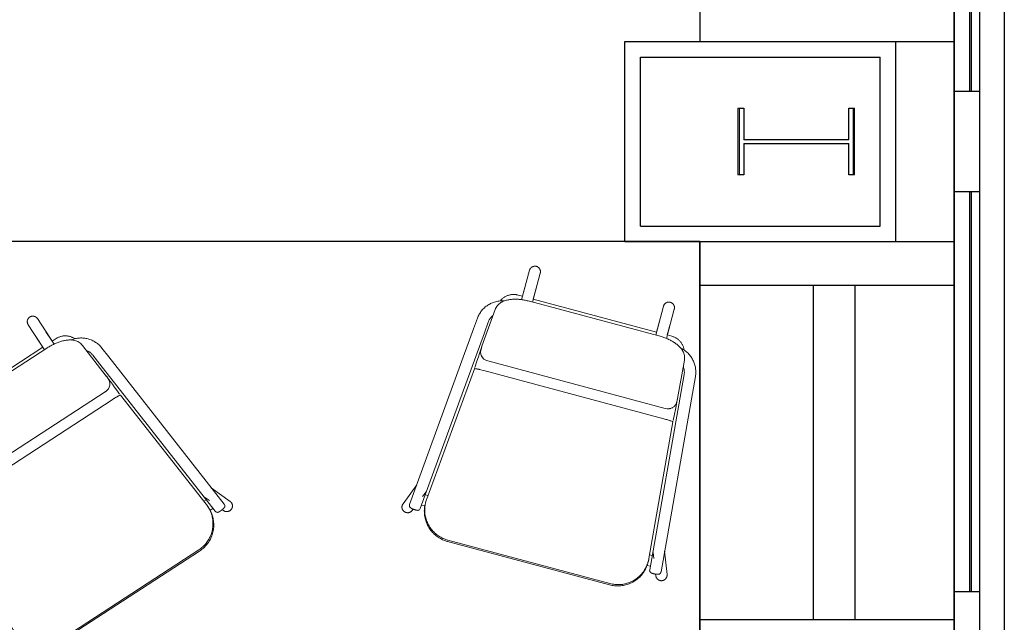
# Model space of a CAD drawing. Header units: inches. Extents: x -1 to 4727, y -3 to 1727.
# Tile 152 of 163: x 4609 to 4727, y 684 to 757. Entities that reach past the tile are written whole.
import ezdxf

# ---------------------------------------------------------------- set-up
doc = ezdxf.new("R2010")
doc.units = ezdxf.units.IN
doc.header["$LTSCALE"] = 42
doc.header["$MEASUREMENT"] = 0
doc.layers.get('0').update_dxf_attribs({"linetype": 'CONTINUOUS'})
for name, color, linetype in [('A-GLAZ', 8, 'CONTINUOUS'), ('A-WALL', 7, 'CONTINUOUS'), ('I-FURN-CHAR', 9, 'CONTINUOUS'), ('S-COLS', 7, 'CONTINUOUS'), ('triGrossAreaLayer', 7, 'CONTINUOUS'), ('triMeasuredGrossAreaLayer', 7, 'CONTINUOUS'), ('triSpaceLayer', 7, 'CONTINUOUS')]:
    doc.layers.add(name, color=color, linetype=linetype)

# ---------------------------------------------------------------- blocks, each defined once
blk = doc.blocks.new('Hightower_FOR NOW_Chair - Hightower_FOR NOW_Chair Gold-1436745-FURNITURE PLAN - FLOOR 09 - EAST')
at = {"lineweight": 9}
for p, q in [((3.16, 13.67), (-16.96, 13.67)), ((3.16, 13.5), (-16.96, 13.5)), ((-23.29, 10.67), (-22.26, 8.06)), ((-21.95, 10.96), (-22.03, 11.17)), ((-19.18, -11.66), (-21.14, 10.69)), ((7.34, 10.69), (5.38, -11.66)), ((8.23, 11.17), (8.15, 10.96)), ((8.46, 8.06), (9.49, 10.67)), ((-22.51, 10.57), (-22.51, 10.6)), ((-22.51, 10.57), (-20.55, -11.78)), ((-20.66, 10.25), (-21.1, 10.25)), ((-20.71, 9.92), (-20.71, 9.89)), ((-20.71, 9.76), (-20.71, 9.72)), ((-20.7, 9.56), (-20.69, 9.48)), ((6.75, -11.78), (8.71, 10.57)), ((7.3, 10.25), (6.86, 10.25)), ((6.89, 9.48), (6.9, 9.56)), ((6.91, 9.89), (6.91, 9.92)), ((6.91, 9.72), (6.91, 9.76)), ((8.71, 10.57), (8.71, 10.6)), ((-21, 8.57), (-21.27, 9.25)), ((-20.98, 8.93), (-20.66, 8.93)), ((-20.7, 9.39), (-19.21, -7.19)), ((5.41, -7.19), (6.9, 9.39)), ((6.85, 8.93), (7.18, 8.93)), ((7.47, 9.24), (7.2, 8.57)), ((-19.21, -7.19), (-19.18, -7.21)), ((-19.18, -7.21), (-19.1, -7.22)), ((-18.97, -7.23), (-18.88, -7.24)), ((-18.65, -7.25), (-18.58, -7.25)), ((-18.57, -7.25), (-18.44, -7.26)), ((-18.44, -7.26), (-18.38, -7.26)), ((-18.33, -7.26), (-18.08, -7.26)), ((-18.08, -7.26), (4.28, -7.26)), ((-18.08, -7.26), (4.28, -7.26)), ((4.28, -7.26), (4.53, -7.26)), ((4.57, -7.26), (4.64, -7.26)), ((4.78, -7.25), (4.85, -7.25)), ((5.08, -7.24), (5.17, -7.23)), ((5.3, -7.22), (5.38, -7.21)), ((5.38, -7.21), (5.41, -7.19)), ((-19.02, -9.27), (-19.05, -9.49)), ((-18.94, -9.06), (-19.02, -9.27)), ((-18.62, -8.72), (-18.8, -8.88)), ((-17.93, -8.51), (-18.17, -8.53)), ((4.12, -8.51), (-17.92, -8.51)), ((4.12, -8.51), (-17.92, -8.51)), ((4.37, -8.53), (4.12, -8.51)), ((4.61, -8.6), (4.39, -8.53)), ((4.5, -8.56), (4.41, -8.54)), ((5.1, -9), (5.05, -8.94)), ((5.21, -9.25), (5.14, -9.06)), ((5.21, -9.23), (5.19, -9.18)), ((5.25, -9.49), (5.22, -9.27)), ((-19.05, -9.49), (-19.05, -9.95)), ((-19.05, -9.95), (-19.05, -10.03)), ((-19.05, -10.03), (-18.65, -14.68)), ((4.85, -14.68), (5.25, -10.03)), ((5.25, -9.95), (5.25, -9.49)), ((5.25, -10.03), (5.25, -9.95)), ((-20.55, -11.78), (-20.43, -13.13)), ((-19.06, -13.01), (-19.18, -11.66)), ((5.38, -11.66), (5.26, -13.01)), ((6.63, -13.13), (6.75, -11.78)), ((-16.45, -17.08), (-15.88, -17.08)), ((-15.89, -16.64), (-15.89, -20.3)), ((-15.88, -17.08), (-15.88, -18.44)), ((-14.91, -16.72), (1.11, -16.72)), ((-14.56, -17.08), (0.76, -17.08)), ((-14.56, -18.45), (-14.56, -17.08)), ((-14.55, -20.3), (-14.55, -16.71)), ((0.75, -16.71), (0.75, -20.3)), ((0.75, -17.08), (0.75, -18.45)), ((2.08, -17.08), (2.65, -17.08)), ((2.08, -18.44), (2.08, -17.08)), ((2.09, -20.3), (2.09, -16.64))]:
    blk.add_line(p, q, dxfattribs=at)
at = {"lineweight": 9, "flags": 128}
for points in [[(-16.96, 13.67), (-17.11, 13.67), (-17.26, 13.66), (-17.41, 13.64), (-17.56, 13.62), (-17.71, 13.6), (-17.85, 13.56), (-18, 13.52), (-18.14, 13.48), (-18.28, 13.43), (-18.42, 13.37), (-18.56, 13.31), (-18.69, 13.25), (-18.83, 13.18), (-18.95, 13.1), (-19.08, 13.02), (-19.2, 12.93), (-19.32, 12.84), (-19.43, 12.74), (-19.55, 12.64), (-19.65, 12.53), (-19.75, 12.43), (-19.85, 12.31), (-19.95, 12.19), (-20.03, 12.07), (-20.12, 11.95), (-20.2, 11.82), (-20.27, 11.69), (-20.34, 11.56), (-20.4, 11.42), (-20.46, 11.28), (-20.51, 11.14), (-20.56, 11), (-20.6, 10.85), (-20.63, 10.71), (-20.66, 10.56), (-20.68, 10.41), (-20.7, 10.26), (-20.71, 10.11), (-20.71, 9.97), (-20.71, 9.92)], [(-16.96, 13.5), (-17.11, 13.5), (-17.26, 13.49), (-17.41, 13.47), (-17.56, 13.45), (-17.71, 13.43), (-17.85, 13.39), (-18, 13.36), (-18.14, 13.31), (-18.28, 13.26), (-18.42, 13.21), (-18.56, 13.14), (-18.69, 13.08), (-18.83, 13.01), (-18.95, 12.93), (-19.08, 12.85), (-19.2, 12.76), (-19.32, 12.67), (-19.43, 12.57), (-19.55, 12.47), (-19.65, 12.37), (-19.75, 12.26), (-19.85, 12.14), (-19.95, 12.03), (-20.03, 11.9), (-20.12, 11.78), (-20.2, 11.65), (-20.27, 11.52), (-20.34, 11.39), (-20.4, 11.25), (-20.46, 11.11), (-20.51, 10.97), (-20.56, 10.83), (-20.6, 10.69), (-20.63, 10.54), (-20.66, 10.39), (-20.68, 10.24), (-20.7, 10.1), (-20.71, 9.95), (-20.71, 9.8), (-20.71, 9.76)], [(6.91, 9.92), (6.91, 10.07), (6.9, 10.22), (6.89, 10.37), (6.86, 10.52), (6.84, 10.67), (6.8, 10.82), (6.77, 10.96), (6.72, 11.1), (6.67, 11.24), (6.62, 11.38), (6.55, 11.52), (6.49, 11.65), (6.42, 11.79), (6.34, 11.91), (6.26, 12.04), (6.17, 12.16), (6.08, 12.28), (5.98, 12.39), (5.88, 12.51), (5.77, 12.61), (5.66, 12.71), (5.55, 12.81), (5.43, 12.9), (5.31, 12.99), (5.19, 13.08), (5.06, 13.15), (4.93, 13.23), (4.8, 13.3), (4.66, 13.36), (4.52, 13.42), (4.38, 13.47), (4.24, 13.51), (4.09, 13.55), (3.95, 13.59), (3.8, 13.62), (3.65, 13.64), (3.5, 13.65), (3.35, 13.66), (3.2, 13.67), (3.16, 13.67)], [(6.91, 9.76), (6.91, 9.91), (6.9, 10.06), (6.89, 10.2), (6.86, 10.35), (6.84, 10.5), (6.8, 10.65), (6.77, 10.79), (6.72, 10.93), (6.67, 11.08), (6.62, 11.22), (6.55, 11.35), (6.49, 11.49), (6.42, 11.62), (6.34, 11.75), (6.26, 11.87), (6.17, 11.99), (6.08, 12.11), (5.98, 12.23), (5.88, 12.34), (5.77, 12.44), (5.66, 12.55), (5.55, 12.64), (5.43, 12.74), (5.31, 12.82), (5.19, 12.91), (5.06, 12.99), (4.93, 13.06), (4.8, 13.13), (4.66, 13.19), (4.52, 13.25), (4.38, 13.3), (4.24, 13.34), (4.09, 13.38), (3.95, 13.42), (3.8, 13.45), (3.65, 13.47), (3.5, 13.49), (3.35, 13.5), (3.2, 13.5), (3.16, 13.5)], [(-22.66, 11.6), (-22.69, 11.6), (-22.72, 11.59), (-22.74, 11.59), (-22.77, 11.59), (-22.8, 11.58), (-22.82, 11.58), (-22.85, 11.57), (-22.87, 11.56), (-22.9, 11.55), (-22.92, 11.54), (-22.95, 11.53), (-22.97, 11.52), (-23, 11.51), (-23.02, 11.49), (-23.04, 11.48), (-23.06, 11.46), (-23.09, 11.45), (-23.11, 11.43), (-23.13, 11.41), (-23.14, 11.39), (-23.16, 11.37), (-23.18, 11.35), (-23.2, 11.33), (-23.21, 11.31), (-23.23, 11.29), (-23.24, 11.26), (-23.26, 11.24), (-23.27, 11.22), (-23.28, 11.19), (-23.29, 11.17), (-23.3, 11.14), (-23.31, 11.11), (-23.31, 11.09), (-23.32, 11.06), (-23.33, 11.04), (-23.33, 11.01), (-23.33, 10.98), (-23.34, 10.96), (-23.34, 10.93), (-23.34, 10.9), (-23.33, 10.87), (-23.33, 10.85), (-23.33, 10.82), (-23.32, 10.79), (-23.32, 10.77), (-23.31, 10.74), (-23.3, 10.71), (-23.29, 10.69), (-23.29, 10.67)], [(-22.03, 11.17), (-22.04, 11.2), (-22.05, 11.22), (-22.06, 11.24), (-22.08, 11.27), (-22.09, 11.29), (-22.11, 11.31), (-22.12, 11.34), (-22.14, 11.36), (-22.16, 11.38), (-22.18, 11.4), (-22.2, 11.42), (-22.22, 11.43), (-22.24, 11.45), (-22.26, 11.47), (-22.28, 11.48), (-22.3, 11.5), (-22.33, 11.51), (-22.35, 11.52), (-22.38, 11.54), (-22.4, 11.55), (-22.43, 11.56), (-22.45, 11.57), (-22.48, 11.57), (-22.5, 11.58), (-22.53, 11.59), (-22.56, 11.59), (-22.58, 11.59), (-22.61, 11.6), (-22.64, 11.6), (-22.66, 11.6)], [(-21.14, 10.69), (-21.16, 10.79), (-21.2, 10.86), (-21.25, 10.91), (-21.29, 10.94), (-21.32, 10.96), (-21.35, 10.97), (-21.37, 10.98), (-21.39, 10.99), (-21.41, 10.99), (-21.42, 10.99), (-21.44, 11), (-21.45, 11), (-21.47, 11), (-21.48, 11), (-21.49, 11), (-21.51, 11), (-21.52, 11.01), (-21.53, 11.01), (-21.55, 11.01), (-21.56, 11.01), (-21.57, 11.01), (-21.59, 11.01), (-21.6, 11.01), (-21.62, 11.01), (-21.63, 11.01), (-21.64, 11.01), (-21.66, 11.01), (-21.68, 11.01), (-21.69, 11.01), (-21.71, 11.01), (-21.72, 11.01), (-21.74, 11.01), (-21.75, 11), (-21.77, 11), (-21.79, 11), (-21.8, 11), (-21.82, 11), (-21.83, 11), (-21.85, 11), (-21.87, 11), (-21.88, 11), (-21.9, 10.99), (-21.91, 10.99), (-21.93, 10.99), (-21.95, 10.99), (-21.96, 10.99), (-21.98, 10.98), (-21.99, 10.98), (-22.01, 10.98), (-22.02, 10.98), (-22.04, 10.98), (-22.05, 10.97), (-22.07, 10.97), (-22.08, 10.97), (-22.1, 10.97), (-22.11, 10.96), (-22.13, 10.96), (-22.14, 10.96), (-22.15, 10.96), (-22.17, 10.95), (-22.18, 10.95), (-22.19, 10.95), (-22.21, 10.94), (-22.22, 10.94), (-22.23, 10.94), (-22.24, 10.93), (-22.26, 10.93), (-22.27, 10.92), (-22.29, 10.92), (-22.3, 10.91), (-22.32, 10.9), (-22.34, 10.89), (-22.36, 10.88), (-22.39, 10.86), (-22.42, 10.83), (-22.45, 10.78), (-22.49, 10.72), (-22.51, 10.63), (-22.51, 10.6)], [(7.34, 10.69), (7.36, 10.79), (7.4, 10.86), (7.45, 10.91), (7.49, 10.94), (7.52, 10.96), (7.55, 10.97), (7.57, 10.98), (7.59, 10.99), (7.61, 10.99), (7.62, 10.99), (7.64, 11), (7.65, 11), (7.66, 11), (7.68, 11), (7.69, 11), (7.71, 11), (7.72, 11.01), (7.73, 11.01), (7.75, 11.01), (7.76, 11.01), (7.77, 11.01), (7.79, 11.01), (7.8, 11.01), (7.82, 11.01), (7.83, 11.01), (7.84, 11.01), (7.86, 11.01), (7.87, 11.01), (7.89, 11.01), (7.91, 11.01), (7.92, 11.01), (7.94, 11.01), (7.95, 11), (7.97, 11), (7.98, 11), (8, 11), (8.02, 11), (8.03, 11), (8.05, 11), (8.07, 11), (8.08, 11), (8.1, 10.99), (8.11, 10.99), (8.13, 10.99), (8.15, 10.99), (8.16, 10.99), (8.18, 10.98), (8.19, 10.98), (8.21, 10.98), (8.22, 10.98), (8.24, 10.98), (8.25, 10.97), (8.27, 10.97), (8.28, 10.97), (8.3, 10.97), (8.31, 10.96), (8.33, 10.96), (8.34, 10.96), (8.35, 10.96), (8.37, 10.95), (8.38, 10.95), (8.39, 10.95), (8.4, 10.94), (8.42, 10.94), (8.43, 10.94), (8.44, 10.93), (8.46, 10.93), (8.47, 10.92), (8.49, 10.92), (8.5, 10.91), (8.52, 10.9), (8.54, 10.89), (8.56, 10.88), (8.59, 10.86), (8.62, 10.83), (8.65, 10.78), (8.69, 10.72), (8.71, 10.63), (8.71, 10.6)], [(8.86, 11.6), (8.84, 11.6), (8.81, 11.6), (8.78, 11.59), (8.75, 11.59), (8.73, 11.58), (8.7, 11.58), (8.68, 11.57), (8.65, 11.56), (8.62, 11.56), (8.6, 11.55), (8.57, 11.54), (8.55, 11.52), (8.53, 11.51), (8.5, 11.5), (8.48, 11.48), (8.46, 11.47), (8.44, 11.45), (8.42, 11.43), (8.4, 11.42), (8.38, 11.4), (8.36, 11.38), (8.34, 11.36), (8.32, 11.33), (8.31, 11.31), (8.29, 11.29), (8.28, 11.27), (8.26, 11.24), (8.25, 11.22), (8.24, 11.2), (8.23, 11.17)], [(9.49, 10.67), (9.5, 10.7), (9.51, 10.72), (9.51, 10.75), (9.52, 10.78), (9.53, 10.8), (9.53, 10.83), (9.53, 10.86), (9.53, 10.89), (9.54, 10.91), (9.54, 10.94), (9.53, 10.97), (9.53, 10.99), (9.53, 11.02), (9.52, 11.05), (9.52, 11.07), (9.51, 11.1), (9.5, 11.13), (9.5, 11.15), (9.49, 11.18), (9.47, 11.2), (9.46, 11.23), (9.45, 11.25), (9.44, 11.27), (9.42, 11.3), (9.41, 11.32), (9.39, 11.34), (9.37, 11.36), (9.36, 11.38), (9.34, 11.4), (9.32, 11.42), (9.3, 11.44), (9.28, 11.45), (9.25, 11.47), (9.23, 11.48), (9.21, 11.5), (9.19, 11.51), (9.16, 11.52), (9.14, 11.54), (9.11, 11.55), (9.09, 11.56), (9.06, 11.57), (9.04, 11.57), (9.01, 11.58), (8.98, 11.59), (8.96, 11.59), (8.93, 11.59), (8.9, 11.6), (8.88, 11.6), (8.86, 11.6)], [(-20.71, 9.89), (-20.71, 9.74), (-20.7, 9.59), (-20.7, 9.56)], [(-20.71, 9.72), (-20.71, 9.57), (-20.7, 9.43), (-20.7, 9.39)], [(6.9, 9.56), (6.91, 9.71), (6.91, 9.86), (6.91, 9.89)], [(6.9, 9.39), (6.91, 9.54), (6.91, 9.69), (6.91, 9.72)], [(-19.04, -10.04), (-19.08, -9.56), (-19.1, -9.21), (-19.13, -8.82), (-19.15, -8.43), (-19.18, -7.79), (-19.2, -7.34)], [(-19.07, -7.22), (-18.97, -7.23), (-18.91, -7.24)], [(-18.89, -7.24), (-18.79, -7.24), (-18.65, -7.25)], [(4.64, -7.26), (4.77, -7.25), (4.83, -7.25)], [(4.9, -7.25), (4.99, -7.24), (5.05, -7.24)], [(5.09, -7.24), (5.16, -7.23), (5.27, -7.22)], [(5.24, -10.04), (5.28, -9.56), (5.3, -9.21), (5.33, -8.82), (5.35, -8.43), (5.38, -7.79), (5.4, -7.34)], [(-17.92, -8.51), (-18.17, -8.53), (-18.41, -8.6), (-18.62, -8.72), (-18.8, -8.87), (-18.93, -9.06), (-19.02, -9.27)], [(4.76, -8.68), (4.68, -8.64), (4.64, -8.62)], [(5.12, -9.03), (5, -8.88), (4.82, -8.72), (4.64, -8.62)], [(4.96, -8.84), (4.92, -8.79), (4.87, -8.75)], [(-20.43, -13.13), (-20.42, -13.26), (-20.4, -13.38), (-20.38, -13.51), (-20.35, -13.63), (-20.31, -13.75), (-20.28, -13.88), (-20.23, -13.99), (-20.18, -14.11), (-20.13, -14.23), (-20.07, -14.34), (-20.01, -14.45), (-19.95, -14.56), (-19.88, -14.67), (-19.8, -14.77), (-19.72, -14.87), (-19.64, -14.96), (-19.55, -15.06), (-19.46, -15.15), (-19.37, -15.23), (-19.27, -15.31), (-19.17, -15.39), (-19.07, -15.47), (-18.96, -15.54), (-18.85, -15.6), (-18.74, -15.66), (-18.63, -15.72), (-18.51, -15.77), (-18.39, -15.82), (-18.27, -15.86), (-18.15, -15.9), (-18.03, -15.93), (-17.9, -15.96), (-17.84, -15.97)], [(-18.71, -13.92), (-18.74, -13.88), (-18.78, -13.82), (-18.82, -13.76), (-18.86, -13.7), (-18.89, -13.64), (-18.92, -13.57), (-18.95, -13.51), (-18.97, -13.44), (-18.99, -13.37), (-19.01, -13.3), (-19.03, -13.23), (-19.04, -13.16), (-19.05, -13.09), (-19.06, -13.02), (-19.06, -13.01)], [(4.02, -15.97), (4.09, -15.96), (4.21, -15.93), (4.34, -15.9), (4.46, -15.87), (4.58, -15.82), (4.7, -15.78), (4.81, -15.72), (4.93, -15.67), (5.04, -15.61), (5.15, -15.54), (5.26, -15.47), (5.36, -15.4), (5.46, -15.32), (5.56, -15.24), (5.65, -15.16), (5.74, -15.07), (5.83, -14.97), (5.91, -14.88), (5.99, -14.78), (6.07, -14.68), (6.14, -14.57), (6.21, -14.46), (6.27, -14.35), (6.33, -14.24), (6.38, -14.12), (6.43, -14.01), (6.47, -13.89), (6.51, -13.77), (6.54, -13.65), (6.57, -13.52), (6.6, -13.4), (6.62, -13.27), (6.63, -13.15), (6.63, -13.13)], [(5.26, -13.01), (5.26, -13.08), (5.24, -13.15), (5.23, -13.22), (5.22, -13.29), (5.2, -13.36), (5.17, -13.43), (5.15, -13.5), (5.12, -13.56), (5.09, -13.63), (5.06, -13.69), (5.03, -13.76), (4.99, -13.82), (4.95, -13.88), (4.91, -13.92)], [(-18.65, -14.68), (-18.63, -14.83), (-18.6, -14.97), (-18.55, -15.11), (-18.49, -15.24), (-18.43, -15.36), (-18.36, -15.48), (-18.28, -15.58), (-18.2, -15.67), (-18.11, -15.76), (-18.03, -15.84), (-17.94, -15.91), (-17.84, -15.98), (-17.75, -16.04), (-17.66, -16.1), (-17.56, -16.15), (-17.46, -16.2), (-17.36, -16.25), (-17.26, -16.3), (-17.16, -16.34), (-17.06, -16.38), (-16.95, -16.42), (-16.84, -16.45), (-16.73, -16.48), (-16.62, -16.51), (-16.51, -16.54), (-16.4, -16.56), (-16.28, -16.59), (-16.17, -16.61), (-16.05, -16.63), (-15.93, -16.65), (-15.81, -16.66), (-15.69, -16.68), (-15.57, -16.69), (-15.45, -16.7), (-15.33, -16.71), (-15.21, -16.71), (-15.08, -16.72), (-14.96, -16.72), (-14.91, -16.72)], [(4.85, -14.68), (4.83, -14.83), (4.8, -14.97), (4.75, -15.11), (4.69, -15.24), (4.63, -15.36), (4.56, -15.48), (4.48, -15.58), (4.4, -15.67), (4.31, -15.76), (4.22, -15.84), (4.14, -15.91), (4.04, -15.98), (3.95, -16.04), (3.86, -16.1), (3.76, -16.15), (3.66, -16.2), (3.56, -16.25), (3.46, -16.3), (3.36, -16.34), (3.26, -16.38), (3.15, -16.42), (3.04, -16.45), (2.93, -16.48), (2.82, -16.51), (2.71, -16.54), (2.6, -16.56), (2.48, -16.59), (2.37, -16.61), (2.25, -16.63), (2.13, -16.65), (2.01, -16.66), (1.89, -16.68), (1.77, -16.69), (1.65, -16.7), (1.53, -16.71), (1.41, -16.71), (1.28, -16.72), (1.16, -16.72), (1.11, -16.72)], [(-18.32, -15.86), (-18.28, -15.93), (-18.25, -16), (-18.21, -16.08), (-18.16, -16.14), (-18.12, -16.21), (-18.07, -16.28), (-18.02, -16.34), (-17.97, -16.4), (-17.91, -16.46), (-17.85, -16.52), (-17.79, -16.57), (-17.73, -16.63), (-17.67, -16.68), (-17.6, -16.72), (-17.53, -16.77), (-17.46, -16.81), (-17.39, -16.85), (-17.32, -16.89), (-17.25, -16.92), (-17.17, -16.95), (-17.09, -16.98), (-17.02, -17), (-16.94, -17.02), (-16.86, -17.04), (-16.78, -17.05), (-16.7, -17.06), (-16.62, -17.07), (-16.54, -17.08), (-16.46, -17.08), (-16.45, -17.08)], [(2.65, -17.08), (2.73, -17.08), (2.81, -17.07), (2.9, -17.07), (2.98, -17.05), (3.06, -17.04), (3.13, -17.02), (3.21, -17), (3.29, -16.98), (3.37, -16.95), (3.44, -16.92), (3.52, -16.89), (3.59, -16.85), (3.66, -16.81), (3.73, -16.77), (3.8, -16.73), (3.86, -16.68), (3.93, -16.63), (3.99, -16.58), (4.05, -16.52), (4.11, -16.46), (4.16, -16.41), (4.22, -16.34), (4.27, -16.28), (4.32, -16.22), (4.36, -16.15), (4.4, -16.08), (4.44, -16.01), (4.48, -15.94), (4.51, -15.86)], [(-15.89, -20.3), (-15.89, -20.33), (-15.88, -20.36), (-15.88, -20.38), (-15.88, -20.41), (-15.87, -20.44), (-15.87, -20.46), (-15.86, -20.49), (-15.85, -20.51), (-15.84, -20.54), (-15.83, -20.56), (-15.82, -20.59), (-15.81, -20.61), (-15.8, -20.64), (-15.78, -20.66), (-15.77, -20.68), (-15.75, -20.7), (-15.74, -20.72), (-15.72, -20.74), (-15.7, -20.76), (-15.68, -20.78), (-15.66, -20.8), (-15.64, -20.82), (-15.62, -20.83), (-15.6, -20.85), (-15.58, -20.86), (-15.55, -20.88), (-15.53, -20.89), (-15.51, -20.9), (-15.48, -20.91), (-15.46, -20.92), (-15.43, -20.93), (-15.41, -20.94), (-15.38, -20.95), (-15.36, -20.95), (-15.33, -20.96), (-15.3, -20.96), (-15.28, -20.96), (-15.25, -20.96), (-15.23, -20.97), (-15.22, -20.97)], [(-15.22, -20.97), (-15.19, -20.97), (-15.17, -20.96), (-15.14, -20.96), (-15.11, -20.96), (-15.09, -20.95), (-15.06, -20.95), (-15.04, -20.94), (-15.01, -20.93), (-14.99, -20.92), (-14.96, -20.91), (-14.94, -20.9), (-14.91, -20.89), (-14.89, -20.88), (-14.87, -20.87), (-14.85, -20.85), (-14.82, -20.84), (-14.8, -20.82), (-14.78, -20.8), (-14.76, -20.79), (-14.74, -20.77), (-14.73, -20.75), (-14.71, -20.73), (-14.69, -20.71), (-14.68, -20.69), (-14.66, -20.67), (-14.65, -20.64), (-14.63, -20.62), (-14.62, -20.6), (-14.61, -20.57), (-14.6, -20.55), (-14.59, -20.52), (-14.58, -20.5), (-14.57, -20.47), (-14.57, -20.44), (-14.56, -20.42), (-14.56, -20.39), (-14.55, -20.36), (-14.55, -20.34), (-14.55, -20.31), (-14.55, -20.3)], [(0.75, -20.3), (0.75, -20.33), (0.75, -20.36), (0.76, -20.38), (0.76, -20.41), (0.76, -20.44), (0.77, -20.46), (0.78, -20.49), (0.79, -20.51), (0.8, -20.54), (0.81, -20.56), (0.82, -20.59), (0.83, -20.61), (0.84, -20.64), (0.86, -20.66), (0.87, -20.68), (0.89, -20.7), (0.9, -20.72), (0.92, -20.74), (0.94, -20.76), (0.96, -20.78), (0.98, -20.8), (1, -20.82), (1.02, -20.83), (1.04, -20.85), (1.06, -20.86), (1.08, -20.88), (1.11, -20.89), (1.13, -20.9), (1.16, -20.91), (1.18, -20.92), (1.2, -20.93), (1.23, -20.94), (1.26, -20.95), (1.28, -20.95), (1.31, -20.96), (1.33, -20.96), (1.36, -20.96), (1.39, -20.96), (1.41, -20.97), (1.42, -20.97)], [(1.42, -20.97), (1.44, -20.97), (1.47, -20.96), (1.5, -20.96), (1.52, -20.96), (1.55, -20.95), (1.58, -20.95), (1.6, -20.94), (1.63, -20.93), (1.65, -20.92), (1.68, -20.91), (1.7, -20.9), (1.72, -20.89), (1.75, -20.88), (1.77, -20.87), (1.79, -20.85), (1.81, -20.84), (1.83, -20.82), (1.85, -20.8), (1.87, -20.79), (1.89, -20.77), (1.91, -20.75), (1.93, -20.73), (1.95, -20.71), (1.96, -20.69), (1.98, -20.67), (1.99, -20.64), (2.01, -20.62), (2.02, -20.6), (2.03, -20.57), (2.04, -20.55), (2.05, -20.52), (2.06, -20.5), (2.06, -20.47), (2.07, -20.44), (2.08, -20.42), (2.08, -20.39), (2.08, -20.36), (2.09, -20.34), (2.09, -20.31), (2.09, -20.3)]]:
    blk.add_lwpolyline(points, dxfattribs=at)
blk = doc.blocks.new('Hightower_FOR NOW_Chair - Hightower_FOR NOW_Chair Gold-1432030-FURNITURE PLAN - FLOOR 09 - EAST')
at = {"lineweight": 9}
for p, q in [((-15.89, 20.3), (-15.89, 16.64)), ((-14.55, 16.71), (-14.55, 20.3)), ((0.75, 20.3), (0.75, 16.71)), ((2.09, 16.64), (2.09, 20.3)), ((-15.88, 18.44), (-15.88, 17.08)), ((-14.56, 17.08), (-14.56, 18.45)), ((0.75, 18.45), (0.75, 17.08)), ((2.08, 17.08), (2.08, 18.44)), ((-15.88, 17.08), (-16.45, 17.08)), ((1.11, 16.72), (-14.91, 16.72)), ((0.76, 17.08), (-14.56, 17.08)), ((2.65, 17.08), (2.08, 17.08)), ((-18.65, 14.68), (-19.05, 10.03)), ((5.25, 10.03), (4.85, 14.68)), ((-20.43, 13.13), (-20.55, 11.78)), ((-19.18, 11.66), (-19.06, 13.01)), ((5.26, 13.01), (5.38, 11.66)), ((6.75, 11.78), (6.63, 13.13)), ((-20.55, 11.78), (-22.51, -10.57)), ((-21.14, -10.69), (-19.18, 11.66)), ((5.38, 11.66), (7.34, -10.69)), ((8.71, -10.57), (6.75, 11.78)), ((-19.05, 10.03), (-19.05, 9.95)), ((-19.05, 9.95), (-19.05, 9.49)), ((-19.05, 9.49), (-19.02, 9.27)), ((5.22, 9.27), (5.25, 9.49)), ((5.25, 9.95), (5.25, 10.03)), ((5.25, 9.49), (5.25, 9.95)), ((-19.02, 9.27), (-18.94, 9.06)), ((-18.8, 8.88), (-18.62, 8.72)), ((-18.17, 8.53), (-17.92, 8.51)), ((-17.92, 8.51), (4.12, 8.51)), ((-17.92, 8.51), (4.12, 8.51)), ((4.12, 8.51), (4.37, 8.53)), ((4.39, 8.53), (4.5, 8.56)), ((4.41, 8.54), (4.53, 8.57)), ((4.53, 8.57), (4.61, 8.6)), ((5.05, 8.94), (5.1, 9)), ((5.14, 9.06), (5.21, 9.25)), ((5.19, 9.18), (5.21, 9.23)), ((-19.21, 7.19), (-20.7, -9.39)), ((-19.18, 7.21), (-19.21, 7.19)), ((-19.1, 7.22), (-19.18, 7.21)), ((-18.88, 7.24), (-18.97, 7.23)), ((-18.44, 7.26), (-18.57, 7.25)), ((-18.38, 7.26), (-18.44, 7.26)), ((-18.08, 7.26), (-18.33, 7.26)), ((4.28, 7.26), (-18.08, 7.26)), ((4.28, 7.26), (-18.08, 7.26)), ((4.53, 7.26), (4.28, 7.26)), ((4.64, 7.26), (4.57, 7.26)), ((4.77, 7.25), (4.64, 7.26)), ((5.17, 7.23), (5.08, 7.24)), ((5.38, 7.21), (5.3, 7.22)), ((5.41, 7.19), (5.38, 7.21)), ((6.9, -9.39), (5.41, 7.19)), ((-22.26, -8.06), (-23.29, -10.67)), ((9.49, -10.67), (8.46, -8.06)), ((-21.27, -9.25), (-21, -8.57)), ((-20.66, -8.93), (-20.98, -8.93)), ((7.18, -8.93), (6.85, -8.93)), ((7.2, -8.57), (7.47, -9.25)), ((-22.51, -10.57), (-22.51, -10.6)), ((-21.1, -10.25), (-20.66, -10.25)), ((-20.71, -9.72), (-20.71, -9.76)), ((-20.71, -9.89), (-20.71, -9.92)), ((-20.69, -9.48), (-20.7, -9.56)), ((6.86, -10.25), (7.3, -10.25)), ((6.9, -9.56), (6.89, -9.48)), ((6.91, -9.76), (6.91, -9.72)), ((6.91, -9.92), (6.91, -9.89)), ((8.71, -10.57), (8.71, -10.6)), ((-22.03, -11.17), (-21.95, -10.96)), ((8.15, -10.98), (8.23, -11.17)), ((-16.96, -13.5), (3.16, -13.5)), ((-16.96, -13.67), (3.16, -13.67))]:
    blk.add_line(p, q, dxfattribs=at)
at = {"lineweight": 9, "flags": 128}
for points in [[(-15.22, 20.97), (-15.25, 20.97), (-15.27, 20.96), (-15.3, 20.96), (-15.32, 20.96), (-15.35, 20.95), (-15.38, 20.95), (-15.4, 20.94), (-15.43, 20.93), (-15.45, 20.92), (-15.48, 20.91), (-15.5, 20.9), (-15.52, 20.89), (-15.55, 20.88), (-15.57, 20.87), (-15.59, 20.85), (-15.61, 20.84), (-15.63, 20.82), (-15.66, 20.8), (-15.68, 20.79), (-15.69, 20.77), (-15.71, 20.75), (-15.73, 20.73), (-15.75, 20.71), (-15.76, 20.69), (-15.78, 20.67), (-15.79, 20.64), (-15.81, 20.62), (-15.82, 20.6), (-15.83, 20.57), (-15.84, 20.55), (-15.85, 20.52), (-15.86, 20.5), (-15.87, 20.47), (-15.87, 20.44), (-15.88, 20.42), (-15.88, 20.39), (-15.88, 20.36), (-15.89, 20.34), (-15.89, 20.31), (-15.89, 20.3)], [(-14.55, 20.3), (-14.55, 20.33), (-14.55, 20.36), (-14.56, 20.38), (-14.56, 20.41), (-14.57, 20.44), (-14.57, 20.46), (-14.58, 20.49), (-14.59, 20.51), (-14.6, 20.54), (-14.61, 20.56), (-14.62, 20.59), (-14.63, 20.61), (-14.64, 20.64), (-14.66, 20.66), (-14.67, 20.68), (-14.69, 20.7), (-14.7, 20.72), (-14.72, 20.74), (-14.74, 20.76), (-14.76, 20.78), (-14.78, 20.8), (-14.8, 20.82), (-14.82, 20.83), (-14.84, 20.85), (-14.86, 20.86), (-14.89, 20.88), (-14.91, 20.89), (-14.93, 20.9), (-14.96, 20.91), (-14.98, 20.92), (-15.01, 20.93), (-15.03, 20.94), (-15.06, 20.95), (-15.08, 20.95), (-15.11, 20.96), (-15.13, 20.96), (-15.16, 20.96), (-15.19, 20.96), (-15.21, 20.97), (-15.22, 20.97)], [(1.42, 20.97), (1.39, 20.97), (1.37, 20.96), (1.34, 20.96), (1.31, 20.96), (1.29, 20.95), (1.26, 20.95), (1.24, 20.94), (1.21, 20.93), (1.19, 20.92), (1.16, 20.91), (1.14, 20.9), (1.11, 20.89), (1.09, 20.88), (1.07, 20.87), (1.05, 20.85), (1.02, 20.84), (1, 20.82), (0.98, 20.8), (0.96, 20.79), (0.94, 20.77), (0.93, 20.75), (0.91, 20.73), (0.89, 20.71), (0.87, 20.69), (0.86, 20.67), (0.85, 20.64), (0.83, 20.62), (0.82, 20.6), (0.81, 20.57), (0.8, 20.55), (0.79, 20.52), (0.78, 20.5), (0.77, 20.47), (0.77, 20.44), (0.76, 20.42), (0.76, 20.39), (0.75, 20.36), (0.75, 20.34), (0.75, 20.31), (0.75, 20.3)], [(2.09, 20.3), (2.09, 20.33), (2.08, 20.36), (2.08, 20.38), (2.08, 20.41), (2.07, 20.44), (2.07, 20.46), (2.06, 20.49), (2.05, 20.51), (2.04, 20.54), (2.03, 20.56), (2.02, 20.59), (2.01, 20.61), (2, 20.64), (1.98, 20.66), (1.97, 20.68), (1.95, 20.7), (1.93, 20.72), (1.92, 20.74), (1.9, 20.76), (1.88, 20.78), (1.86, 20.8), (1.84, 20.82), (1.82, 20.83), (1.8, 20.85), (1.78, 20.86), (1.75, 20.88), (1.73, 20.89), (1.71, 20.9), (1.68, 20.91), (1.66, 20.92), (1.63, 20.93), (1.61, 20.94), (1.58, 20.95), (1.56, 20.95), (1.53, 20.96), (1.5, 20.96), (1.48, 20.96), (1.45, 20.96), (1.43, 20.97), (1.42, 20.97)], [(-18.65, 14.68), (-18.63, 14.83), (-18.6, 14.97), (-18.55, 15.11), (-18.49, 15.24), (-18.43, 15.36), (-18.36, 15.48), (-18.28, 15.58), (-18.2, 15.67), (-18.11, 15.76), (-18.03, 15.84), (-17.94, 15.91), (-17.84, 15.98), (-17.75, 16.04), (-17.66, 16.1), (-17.56, 16.15), (-17.46, 16.2), (-17.36, 16.25), (-17.26, 16.3), (-17.16, 16.34), (-17.06, 16.38), (-16.95, 16.42), (-16.84, 16.45), (-16.73, 16.48), (-16.62, 16.51), (-16.51, 16.54), (-16.4, 16.56), (-16.28, 16.59), (-16.17, 16.61), (-16.05, 16.63), (-15.93, 16.65), (-15.81, 16.66), (-15.69, 16.68), (-15.57, 16.69), (-15.45, 16.7), (-15.33, 16.71), (-15.21, 16.71), (-15.08, 16.72), (-14.96, 16.72), (-14.91, 16.72)], [(-16.45, 17.08), (-16.53, 17.08), (-16.62, 17.07), (-16.7, 17.07), (-16.78, 17.05), (-16.86, 17.04), (-16.94, 17.02), (-17.01, 17), (-17.09, 16.98), (-17.17, 16.95), (-17.24, 16.92), (-17.32, 16.89), (-17.39, 16.85), (-17.46, 16.81), (-17.53, 16.77), (-17.6, 16.73), (-17.67, 16.68), (-17.73, 16.63), (-17.79, 16.58), (-17.85, 16.52), (-17.91, 16.46), (-17.96, 16.41), (-18.02, 16.34), (-18.07, 16.28), (-18.12, 16.22), (-18.16, 16.15), (-18.2, 16.08), (-18.24, 16.01), (-18.28, 15.94), (-18.31, 15.86)], [(4.85, 14.68), (4.83, 14.83), (4.8, 14.97), (4.75, 15.11), (4.69, 15.24), (4.63, 15.36), (4.56, 15.48), (4.48, 15.58), (4.4, 15.67), (4.31, 15.76), (4.22, 15.84), (4.14, 15.91), (4.04, 15.98), (3.95, 16.04), (3.86, 16.1), (3.76, 16.15), (3.66, 16.2), (3.56, 16.25), (3.46, 16.3), (3.36, 16.34), (3.26, 16.38), (3.15, 16.42), (3.04, 16.45), (2.93, 16.48), (2.82, 16.51), (2.71, 16.54), (2.6, 16.56), (2.48, 16.59), (2.37, 16.61), (2.25, 16.63), (2.13, 16.65), (2.01, 16.66), (1.89, 16.68), (1.77, 16.69), (1.65, 16.7), (1.53, 16.71), (1.41, 16.71), (1.28, 16.72), (1.16, 16.72), (1.11, 16.72)], [(4.52, 15.86), (4.48, 15.93), (4.44, 16), (4.41, 16.08), (4.36, 16.14), (4.32, 16.21), (4.27, 16.28), (4.22, 16.34), (4.17, 16.4), (4.11, 16.46), (4.05, 16.52), (3.99, 16.57), (3.93, 16.63), (3.87, 16.68), (3.8, 16.72), (3.73, 16.77), (3.66, 16.81), (3.59, 16.85), (3.52, 16.89), (3.45, 16.92), (3.37, 16.95), (3.29, 16.98), (3.22, 17), (3.14, 17.02), (3.06, 17.04), (2.98, 17.05), (2.9, 17.06), (2.82, 17.07), (2.74, 17.08), (2.66, 17.08), (2.65, 17.08)], [(-17.84, 15.97), (-17.89, 15.96), (-18.01, 15.93), (-18.14, 15.9), (-18.26, 15.87), (-18.38, 15.82), (-18.5, 15.78), (-18.61, 15.72), (-18.73, 15.67), (-18.84, 15.61), (-18.95, 15.54), (-19.06, 15.47), (-19.16, 15.4), (-19.26, 15.32), (-19.36, 15.24), (-19.45, 15.16), (-19.54, 15.07), (-19.63, 14.97), (-19.71, 14.88), (-19.79, 14.78), (-19.87, 14.68), (-19.94, 14.57), (-20.01, 14.46), (-20.07, 14.35), (-20.13, 14.24), (-20.18, 14.12), (-20.23, 14.01), (-20.27, 13.89), (-20.31, 13.77), (-20.35, 13.65), (-20.37, 13.52), (-20.4, 13.4), (-20.42, 13.27), (-20.43, 13.15), (-20.43, 13.13)], [(6.63, 13.13), (6.62, 13.26), (6.6, 13.38), (6.58, 13.51), (6.55, 13.63), (6.51, 13.75), (6.48, 13.88), (6.43, 13.99), (6.38, 14.11), (6.33, 14.23), (6.27, 14.34), (6.21, 14.45), (6.15, 14.56), (6.07, 14.67), (6, 14.77), (5.92, 14.87), (5.84, 14.96), (5.75, 15.06), (5.66, 15.15), (5.57, 15.23), (5.47, 15.31), (5.37, 15.39), (5.27, 15.47), (5.16, 15.54), (5.05, 15.6), (4.94, 15.66), (4.83, 15.72), (4.71, 15.77), (4.59, 15.82), (4.47, 15.86), (4.35, 15.9), (4.23, 15.93), (4.1, 15.96), (4.02, 15.97)], [(-19.06, 13.01), (-19.06, 13.08), (-19.05, 13.15), (-19.03, 13.22), (-19.02, 13.29), (-19, 13.36), (-18.98, 13.43), (-18.95, 13.5), (-18.92, 13.56), (-18.89, 13.63), (-18.86, 13.69), (-18.83, 13.76), (-18.79, 13.82), (-18.75, 13.88), (-18.71, 13.92)], [(4.91, 13.92), (4.94, 13.88), (4.98, 13.82), (5.02, 13.76), (5.06, 13.7), (5.09, 13.64), (5.12, 13.57), (5.15, 13.51), (5.17, 13.44), (5.19, 13.37), (5.21, 13.3), (5.23, 13.23), (5.24, 13.16), (5.25, 13.09), (5.26, 13.02), (5.26, 13.01)], [(-19.2, 7.34), (-19.16, 8.14), (-19.13, 8.7), (-19.11, 9.1), (-19.08, 9.62), (-19.04, 10.04)], [(5.4, 7.34), (5.36, 8.14), (5.33, 8.7), (5.31, 9.1), (5.28, 9.62), (5.24, 10.04)], [(-19.02, 9.27), (-18.93, 9.06), (-18.8, 8.87), (-18.62, 8.72), (-18.41, 8.6), (-18.17, 8.53), (-17.92, 8.51)], [(4.64, 8.62), (4.82, 8.72), (5, 8.88), (5.12, 9.03)], [(4.64, 8.62), (4.68, 8.64), (4.76, 8.68)], [(4.87, 8.75), (4.92, 8.79), (4.96, 8.84)], [(-18.91, 7.24), (-18.97, 7.23), (-19.07, 7.22)], [(-18.7, 7.25), (-18.79, 7.24), (-18.89, 7.24)], [(-18.58, 7.25), (-18.65, 7.25), (-18.7, 7.25)], [(4.88, 7.25), (4.85, 7.25), (4.78, 7.25)], [(5.05, 7.24), (4.99, 7.24), (4.88, 7.25)], [(5.27, 7.22), (5.16, 7.23), (5.09, 7.24)], [(-20.7, -9.39), (-20.71, -9.54), (-20.71, -9.69), (-20.71, -9.72)], [(6.91, -9.72), (6.91, -9.57), (6.9, -9.43), (6.9, -9.39)], [(-21.14, -10.69), (-21.16, -10.79), (-21.2, -10.86), (-21.25, -10.91), (-21.29, -10.94), (-21.32, -10.96), (-21.35, -10.97), (-21.37, -10.98), (-21.39, -10.99), (-21.41, -10.99), (-21.42, -10.99), (-21.44, -11), (-21.45, -11), (-21.47, -11), (-21.48, -11), (-21.49, -11), (-21.51, -11), (-21.52, -11.01), (-21.53, -11.01), (-21.55, -11.01), (-21.56, -11.01), (-21.57, -11.01), (-21.59, -11.01), (-21.6, -11.01), (-21.62, -11.01), (-21.63, -11.01), (-21.64, -11.01), (-21.66, -11.01), (-21.68, -11.01), (-21.69, -11.01), (-21.71, -11.01), (-21.72, -11.01), (-21.74, -11.01), (-21.75, -11), (-21.77, -11), (-21.79, -11), (-21.8, -11), (-21.82, -11), (-21.83, -11), (-21.85, -11), (-21.87, -11), (-21.88, -11), (-21.9, -10.99), (-21.91, -10.99), (-21.93, -10.99), (-21.95, -10.99), (-21.96, -10.99), (-21.98, -10.98), (-21.99, -10.98), (-22.01, -10.98), (-22.02, -10.98), (-22.04, -10.98), (-22.05, -10.97), (-22.07, -10.97), (-22.08, -10.97), (-22.1, -10.97), (-22.11, -10.96), (-22.13, -10.96), (-22.14, -10.96), (-22.15, -10.96), (-22.17, -10.95), (-22.18, -10.95), (-22.19, -10.95), (-22.21, -10.94), (-22.22, -10.94), (-22.23, -10.94), (-22.24, -10.93), (-22.26, -10.93), (-22.27, -10.92), (-22.29, -10.92), (-22.3, -10.91), (-22.32, -10.9), (-22.34, -10.89), (-22.36, -10.88), (-22.39, -10.86), (-22.42, -10.83), (-22.45, -10.78), (-22.49, -10.72), (-22.51, -10.63), (-22.51, -10.6)], [(-20.7, -9.56), (-20.71, -9.71), (-20.71, -9.86), (-20.71, -9.89)], [(-20.71, -9.76), (-20.71, -9.91), (-20.7, -10.06), (-20.69, -10.2), (-20.66, -10.35), (-20.64, -10.5), (-20.61, -10.65), (-20.57, -10.79), (-20.52, -10.93), (-20.47, -11.08), (-20.42, -11.22), (-20.36, -11.35), (-20.29, -11.49), (-20.22, -11.62), (-20.14, -11.75), (-20.06, -11.87), (-19.97, -11.99), (-19.88, -12.11), (-19.78, -12.23), (-19.68, -12.34), (-19.57, -12.44), (-19.47, -12.55), (-19.35, -12.64), (-19.23, -12.74), (-19.11, -12.82), (-18.99, -12.91), (-18.86, -12.99), (-18.73, -13.06), (-18.6, -13.13), (-18.46, -13.19), (-18.32, -13.25), (-18.18, -13.3), (-18.04, -13.34), (-17.89, -13.38), (-17.75, -13.42), (-17.6, -13.45), (-17.45, -13.47), (-17.3, -13.49), (-17.15, -13.5), (-17, -13.5), (-16.96, -13.5)], [(-20.71, -9.92), (-20.71, -10.07), (-20.7, -10.22), (-20.69, -10.37), (-20.66, -10.52), (-20.64, -10.67), (-20.61, -10.82), (-20.57, -10.96), (-20.52, -11.1), (-20.47, -11.24), (-20.42, -11.38), (-20.36, -11.52), (-20.29, -11.65), (-20.22, -11.79), (-20.14, -11.91), (-20.06, -12.04), (-19.97, -12.16), (-19.88, -12.28), (-19.78, -12.39), (-19.68, -12.51), (-19.57, -12.61), (-19.47, -12.71), (-19.35, -12.81), (-19.23, -12.9), (-19.11, -12.99), (-18.99, -13.08), (-18.86, -13.15), (-18.73, -13.23), (-18.6, -13.3), (-18.46, -13.36), (-18.32, -13.42), (-18.18, -13.47), (-18.04, -13.51), (-17.89, -13.55), (-17.75, -13.59), (-17.6, -13.62), (-17.45, -13.64), (-17.3, -13.65), (-17.15, -13.66), (-17, -13.67), (-16.96, -13.67)], [(3.16, -13.5), (3.31, -13.5), (3.46, -13.49), (3.61, -13.47), (3.76, -13.45), (3.91, -13.43), (4.05, -13.39), (4.2, -13.36), (4.34, -13.31), (4.48, -13.26), (4.62, -13.21), (4.76, -13.14), (4.89, -13.08), (5.02, -13.01), (5.15, -12.93), (5.28, -12.85), (5.4, -12.76), (5.52, -12.67), (5.63, -12.57), (5.75, -12.47), (5.85, -12.37), (5.95, -12.26), (6.05, -12.14), (6.15, -12.03), (6.23, -11.9), (6.32, -11.78), (6.4, -11.65), (6.47, -11.52), (6.54, -11.39), (6.6, -11.25), (6.66, -11.11), (6.71, -10.97), (6.75, -10.83), (6.79, -10.69), (6.83, -10.54), (6.86, -10.39), (6.88, -10.24), (6.9, -10.1), (6.91, -9.95), (6.91, -9.8), (6.91, -9.76)], [(3.16, -13.67), (3.31, -13.67), (3.46, -13.66), (3.61, -13.64), (3.76, -13.62), (3.91, -13.6), (4.05, -13.56), (4.2, -13.52), (4.34, -13.48), (4.48, -13.43), (4.62, -13.37), (4.76, -13.31), (4.89, -13.25), (5.02, -13.18), (5.15, -13.1), (5.28, -13.02), (5.4, -12.93), (5.52, -12.84), (5.63, -12.74), (5.75, -12.64), (5.85, -12.53), (5.95, -12.43), (6.05, -12.31), (6.15, -12.19), (6.23, -12.07), (6.32, -11.95), (6.4, -11.82), (6.47, -11.69), (6.54, -11.56), (6.6, -11.42), (6.66, -11.28), (6.71, -11.14), (6.75, -11), (6.79, -10.85), (6.83, -10.71), (6.86, -10.56), (6.88, -10.41), (6.9, -10.26), (6.91, -10.11), (6.91, -9.97), (6.91, -9.92)], [(6.91, -9.89), (6.91, -9.74), (6.9, -9.59), (6.9, -9.56)], [(7.34, -10.69), (7.36, -10.79), (7.4, -10.86), (7.45, -10.91), (7.49, -10.94), (7.52, -10.96), (7.55, -10.97), (7.57, -10.98), (7.59, -10.99), (7.61, -10.99), (7.62, -10.99), (7.64, -11), (7.65, -11), (7.66, -11), (7.68, -11), (7.69, -11), (7.71, -11), (7.72, -11.01), (7.73, -11.01), (7.75, -11.01), (7.76, -11.01), (7.77, -11.01), (7.79, -11.01), (7.8, -11.01), (7.82, -11.01), (7.83, -11.01), (7.84, -11.01), (7.86, -11.01), (7.87, -11.01), (7.89, -11.01), (7.91, -11.01), (7.92, -11.01), (7.94, -11.01), (7.95, -11), (7.97, -11), (7.98, -11), (8, -11), (8.02, -11), (8.03, -11), (8.05, -11), (8.07, -11), (8.08, -11), (8.1, -10.99), (8.11, -10.99), (8.13, -10.99), (8.15, -10.99), (8.16, -10.99), (8.18, -10.98), (8.19, -10.98), (8.21, -10.98), (8.22, -10.98), (8.24, -10.98), (8.25, -10.97), (8.27, -10.97), (8.28, -10.97), (8.3, -10.97), (8.31, -10.96), (8.33, -10.96), (8.34, -10.96), (8.35, -10.96), (8.37, -10.95), (8.38, -10.95), (8.39, -10.95), (8.4, -10.94), (8.42, -10.94), (8.43, -10.94), (8.44, -10.93), (8.46, -10.93), (8.47, -10.92), (8.49, -10.92), (8.5, -10.91), (8.52, -10.9), (8.54, -10.89), (8.56, -10.88), (8.59, -10.86), (8.62, -10.83), (8.65, -10.78), (8.69, -10.72), (8.71, -10.63), (8.71, -10.6)], [(-23.29, -10.67), (-23.3, -10.7), (-23.31, -10.72), (-23.31, -10.75), (-23.32, -10.78), (-23.33, -10.8), (-23.33, -10.83), (-23.33, -10.86), (-23.34, -10.89), (-23.34, -10.91), (-23.34, -10.94), (-23.33, -10.97), (-23.33, -10.99), (-23.33, -11.02), (-23.32, -11.05), (-23.32, -11.07), (-23.31, -11.1), (-23.3, -11.13), (-23.3, -11.15), (-23.29, -11.18), (-23.28, -11.2), (-23.26, -11.23), (-23.25, -11.25), (-23.24, -11.27), (-23.22, -11.3), (-23.21, -11.32), (-23.19, -11.34), (-23.17, -11.36), (-23.16, -11.38), (-23.14, -11.4), (-23.12, -11.42), (-23.1, -11.44), (-23.08, -11.45), (-23.06, -11.47), (-23.03, -11.48), (-23.01, -11.5), (-22.99, -11.51), (-22.96, -11.52), (-22.94, -11.54), (-22.91, -11.55), (-22.89, -11.56), (-22.86, -11.57), (-22.84, -11.57), (-22.81, -11.58), (-22.79, -11.59), (-22.76, -11.59), (-22.73, -11.59), (-22.71, -11.6), (-22.68, -11.6), (-22.66, -11.6)], [(-22.66, -11.6), (-22.64, -11.6), (-22.61, -11.6), (-22.58, -11.59), (-22.56, -11.59), (-22.53, -11.58), (-22.5, -11.58), (-22.48, -11.57), (-22.45, -11.56), (-22.42, -11.56), (-22.4, -11.55), (-22.37, -11.54), (-22.35, -11.52), (-22.33, -11.51), (-22.3, -11.5), (-22.28, -11.48), (-22.26, -11.47), (-22.24, -11.45), (-22.22, -11.43), (-22.2, -11.42), (-22.18, -11.4), (-22.16, -11.38), (-22.14, -11.36), (-22.12, -11.33), (-22.11, -11.31), (-22.09, -11.29), (-22.08, -11.27), (-22.06, -11.24), (-22.05, -11.22), (-22.04, -11.2), (-22.03, -11.17)], [(8.23, -11.17), (8.24, -11.2), (8.25, -11.22), (8.26, -11.24), (8.28, -11.27), (8.29, -11.29), (8.31, -11.31), (8.32, -11.34), (8.34, -11.36), (8.36, -11.38), (8.38, -11.4), (8.4, -11.42), (8.42, -11.43), (8.44, -11.45), (8.46, -11.47), (8.48, -11.48), (8.5, -11.5), (8.53, -11.51), (8.55, -11.52), (8.58, -11.54), (8.6, -11.55), (8.63, -11.56), (8.65, -11.57), (8.68, -11.57), (8.7, -11.58), (8.73, -11.59), (8.76, -11.59), (8.78, -11.59), (8.81, -11.6), (8.84, -11.6), (8.86, -11.6)], [(8.86, -11.6), (8.89, -11.6), (8.92, -11.59), (8.94, -11.59), (8.97, -11.59), (9, -11.58), (9.02, -11.58), (9.05, -11.57), (9.07, -11.56), (9.1, -11.55), (9.12, -11.54), (9.15, -11.53), (9.17, -11.52), (9.2, -11.51), (9.22, -11.49), (9.24, -11.48), (9.26, -11.46), (9.28, -11.45), (9.31, -11.43), (9.33, -11.41), (9.34, -11.39), (9.36, -11.37), (9.38, -11.35), (9.4, -11.33), (9.41, -11.31), (9.43, -11.29), (9.44, -11.26), (9.46, -11.24), (9.47, -11.22), (9.48, -11.19), (9.49, -11.17), (9.5, -11.14), (9.51, -11.11), (9.51, -11.09), (9.52, -11.06), (9.53, -11.04), (9.53, -11.01), (9.53, -10.98), (9.53, -10.96), (9.54, -10.93), (9.54, -10.9), (9.53, -10.87), (9.53, -10.85), (9.53, -10.82), (9.52, -10.79), (9.52, -10.77), (9.51, -10.74), (9.5, -10.71), (9.49, -10.69), (9.49, -10.67)]]:
    blk.add_lwpolyline(points, dxfattribs=at)
blk = doc.blocks.new('EXT WALL')
at = {"layer": 'A-GLAZ'}
for p, q in [((5188.57, -404), (5188.57, 1288)), ((5190.44, 328), (5190.44, 376)), ((5190.63, 328), (5190.63, 376)), ((5191.63, 328), (5191.63, 376)), ((5191.63, 328), (5188.57, 328)), ((5191.63, 316), (5191.63, 328)), ((5188.57, 316), (5191.63, 316)), ((5190.44, 268), (5190.44, 316)), ((5190.63, 268), (5190.63, 316)), ((5191.63, 268), (5191.63, 316)), ((5191.63, 268), (5188.57, 268)), ((5191.63, 256), (5191.63, 268))]:
    blk.add_line(p, q, dxfattribs=at)
blk.add_lwpolyline([(2283.63, -420), (5175.63, -420), (5175.63, -412.75), (5184.38, -412.75), (5184.38, -404), (5191.63, -404), (5191.63, 1288), (5184.38, 1288), (5184.38, 1296.75), (5175.63, 1296.75), (5175.63, 1304), (2283.63, 1304)], dxfattribs=at)
at = {"layer": 'A-WALL'}
for p, q in [((5158.07, 550), (5158.07, 334)), ((5149.07, 310), (5149.07, 334)), ((5149.07, 334), (5188.57, 334)), ((5181.57, 310), (5181.57, 334)), ((5150.94, 311.87), (5150.94, 332.12)), ((5150.94, 332.12), (5179.69, 332.12)), ((5179.69, 311.87), (5179.69, 332.12)), ((5150.94, 311.87), (5179.69, 311.87)), ((5149.07, 310), (5188.57, 310)), ((5158.07, 310), (5158.07, 94)), ((5188.57, 304.75), (5158.07, 304.75)), ((5171.63, 304.75), (5171.63, 264.62)), ((5176.63, 304.75), (5176.63, 264.62)), ((5188.57, 264.62), (5158.07, 264.62))]:
    blk.add_line(p, q, dxfattribs=at)
blk = doc.blocks.new('W-Wide Flange-Column - W14X75-2731377-FURNITURE PLAN - FLOOR 09 - EAST')
at = {"lineweight": 18}
for p, q in [((-4, 7), (4, 7)), ((-4, 6.29), (-4, 7)), ((-0.22, 6.29), (-4, 6.29)), ((-0.22, -6.29), (-0.22, 6.29)), ((0.22, 6.29), (0.22, -6.29)), ((4, 6.29), (0.22, 6.29)), ((4, 7), (4, 6.29)), ((-4, -6.29), (-0.22, -6.29)), ((-4, -7), (-4, -6.29)), ((4, -7), (-4, -7)), ((0.22, -6.29), (4, -6.29)), ((4, -6.29), (4, -7))]:
    blk.add_line(p, q, dxfattribs=at)
blk = doc.blocks.new('columns')
at = {"layer": 'S-COLS'}
for p, q in [((5162.8, 326), (5163.33, 326)), ((5162.8, 318), (5162.8, 326)), ((5163.33, 326), (5163.33, 322.26)), ((5175.93, 326), (5176.46, 326)), ((5175.93, 322.26), (5175.93, 326)), ((5176.46, 326), (5176.46, 318)), ((5163.33, 322.26), (5175.93, 322.26)), ((5175.93, 321.73), (5163.33, 321.73)), ((5163.33, 321.73), (5163.33, 318)), ((5175.93, 318), (5175.93, 321.73)), ((5163.33, 318), (5162.8, 318)), ((5176.46, 318), (5175.93, 318))]:
    blk.add_line(p, q, dxfattribs=at)
at = {"layer": 'S-COLS', "rotation": 269.999999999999}
blk.add_blockref('W-Wide Flange-Column - W14X75-2731377-FURNITURE PLAN - FLOOR 09 - EAST', (5169.62, 322), dxfattribs=at)

msp = doc.modelspace()

# ---------------------------------------------------------------- linework, layer by layer
at = {"layer": 'triGrossAreaLayer'}
msp.add_lwpolyline([(1822, 1726.94), (4702, 1726.94), (4702, 1702), (4726.94, 1702), (4726.94, 22), (4702, 22), (4702, -2.94), (3810.86, -2.94), (1822, -2.94)], dxfattribs=at)
at = {"layer": 'triMeasuredGrossAreaLayer'}
msp.add_lwpolyline([(1828, 1720.94), (4696, 1720.94), (4696, 1696), (4720.94, 1696), (4720.94, 28)], dxfattribs=at)
at = {"layer": 'triSpaceLayer'}
msp.add_lwpolyline([(4690.44, 730), (4588.68, 730), (4588.68, 591.54), (4690.44, 591.54)], close=True, dxfattribs=at)

# ---------------------------------------------------------------- block references
at = {"layer": 'A-WALL'}
msp.add_blockref('EXT WALL', (-467.63, 420), dxfattribs=at)
at = {"layer": 'I-FURN-CHAR'}
for name, p, rotation in [('Hightower_FOR NOW_Chair - Hightower_FOR NOW_Chair Gold-1432030-FURNITURE PLAN - FLOOR 09 - EAST', (4680.09, 702.84), 345.0000000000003), ('Hightower_FOR NOW_Chair - Hightower_FOR NOW_Chair Gold-1436745-FURNITURE PLAN - FLOOR 09 - EAST', (4608.75, 695.08), 213.0601771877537)]:
    msp.add_blockref(name, p, dxfattribs=dict(at, rotation=rotation))
at = {"layer": 'S-COLS'}
msp.add_blockref('columns', (-467.63, 420), dxfattribs=at)

doc.saveas('drawing.dxf')
